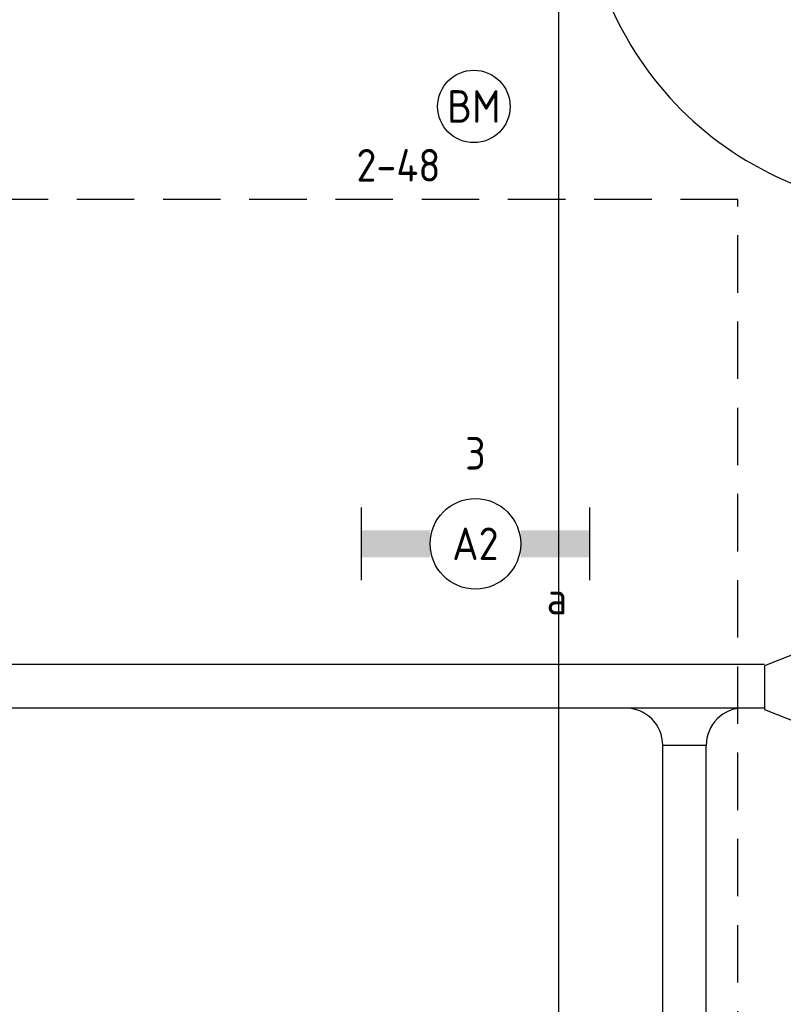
# Model space of a CAD drawing. Header units: millimetres. Extents: x -38031 to 110605, y -22066 to 88711.
# Tile 76 of 150: x 52871 to 54979, y 16680 to 19399. Entities that reach past the tile are written whole.
import ezdxf
from ezdxf.enums import TextEntityAlignment as Align

# ---------------------------------------------------------------- set-up
doc = ezdxf.new("R2010")
doc.units = ezdxf.units.MM
doc.header["$LTSCALE"] = 50
doc.set_wipeout_variables(frame=1)
doc.linetypes.add('HIDDEN2', pattern=[4.7625, 3.175, -1.5875])
doc.linetypes.add('STYLE_06', pattern=[1.04164, 0.625, -0.20828, 0.06943, -0.13893])
for name, color, linetype in [('AL$1A---_ALGEMEEN', 8, 'Continuous'), ('Bouwkundig', 8, 'Continuous'), ('EB6511--_ATTRIB', 2, 'Continuous'), ('EL6131--_KG', 3, 'Continuous'), ('EL6311--', 3, 'Continuous'), ('EL6511--', 3, 'Continuous'), ('LICHT_TEXT018', 1, 'Continuous'), ('stramien', 1, 'Continuous')]:
    doc.layers.add(name, color=color, linetype=linetype)
doc.styles.add('BURO-018', font='iso.shx', dxfattribs={"height": 90})
doc.styles.add('NORATT', font='isocp.shx')

# ---------------------------------------------------------------- blocks, each defined once
blk = doc.blocks.new('1115B6630')
at = {"color": 0}
for p, q in [((-6.3, 2), (-6.3, -2)), ((6.3, 2), (6.3, -2))]:
    blk.add_line(p, q, dxfattribs=at)
at = {"color": 0, "linetype": 'Continuous'}
blk.add_circle((0, 0), 2.5, dxfattribs=at)
at = {"color": 0}
for points in [[(-2.5, 0.75), (-6.3, 0.75), (-2.5, -0.75), (-6.3, -0.75)], [(2.5, 0.75), (6.3, 0.75), (2.5, -0.75), (6.3, -0.75)]]:
    blk.add_solid(points, dxfattribs=at)
at = {"color": 0, "linetype": 'Continuous', "style": 'BURO-018'}
for tag, p in [('E_GKAST', (0, 8)), ('E_GROEP', (0, 5)), ('E_SGROEP', (4.5, 5)), ('E_ARMCODE', (0, 0)), ('E_SLET', (4.5, -3))]:
    blk.add_attdef(tag, text='', height=1.8, dxfattribs=at).set_placement(p, align=Align.MIDDLE)
blk = doc.blocks.new('E-GK-GTC-783C')
at = {"color": 0, "linetype": 'Continuous'}
for p, q in [((-0.5, 60), (0.5, 60)), ((-0.5, -60), (0.5, -60))]:
    blk.add_line(p, q, dxfattribs=at)
blk = doc.blocks.new('E-GK-VLP-C87864')
at = {"color": 0, "linetype": 'Continuous'}
for p, q in [((0, 100), (0, -100)), ((100, 60), (0, 100)), ((100, -60), (100, 60)), ((0, -100), (100, -60))]:
    blk.add_line(p, q, dxfattribs=at)
blk = doc.blocks.new('32x_hout-mk 810s-p')
at = {"color": 0}
blk.add_wipeout([(-20.7, -1023), (-20.7, -11), (-110.7, -11), (-110.7, -1023)], dxfattribs=at).dxf.layer = 'AL$1A---_ALGEMEEN'
at = {"layer": 'AL$1A---_ALGEMEEN', "color": 0}
blk.add_lwpolyline([(-20.7, -1023), (-20.7, -11), (-110.7, -11), (-110.7, -1023)], close=True, dxfattribs=at)
at = {"color": 0}
for points in [[(-20.7, -67), (-20.7, 0), (-110.7, 0), (-110.7, -67)], [(-110.7, -967), (-20.7, -967), (-20.7, -1034), (-110.7, -1034)]]:
    blk.add_wipeout(points, dxfattribs=at).dxf.layer = 'AL$1A---_ALGEMEEN'
at = {"layer": 'AL$1A---_ALGEMEEN', "color": 0}
for points in [[(-20.7, -67), (-20.7, 0), (-110.7, 0), (-110.7, -67)], [(909, -74.8), (908.2, -97.6), (906.8, -120.4), (904.8, -143.2), (902.3, -165.8), (899.2, -188.5), (895.6, -211), (891.4, -233.4), (886.7, -255.8), (881.4, -278), (875.6, -300), (869.2, -322), (862.4, -343.7), (854.9, -365.3), (847, -386.7), (838.5, -407.9), (829.5, -428.9), (820, -449.6), (810, -470.1), (799.5, -490.4), (788.5, -510.4), (777, -530.1), (765, -549.5), (752.6, -568.7), (739.6, -587.5), (726.3, -606), (712.5, -624.2), (698.2, -642), (683.5, -659.5), (668.4, -676.5), (652.8, -693.3), (636.9, -709.6), (620.6, -725.5), (603.8, -741.1), (586.7, -756.2), (569.3, -770.9), (551.5, -785.2), (533.3, -799), (514.8, -812.4), (496, -825.3), (476.8, -837.7), (457.4, -849.7), (437.7, -861.2), (417.7, -872.2), (397.4, -882.7), (376.9, -892.7), (356.2, -902.2), (335.2, -911.2), (314, -919.7), (292.6, -927.6), (271, -935.1), (249.3, -942), (227.3, -948.3), (205.3, -954.1), (183.1, -959.4), (160.7, -964.1), (138.3, -968.3), (115.8, -971.9), (93.1, -975), (70.4, -977.5), (47.7, -979.5), (24.9, -980.9), (2.1, -981.7), (-20.7, -982), (-20.7, -52), (909.3, -52)], [(-110.7, -967), (-20.7, -967), (-20.7, -1034), (-110.7, -1034)]]:
    blk.add_lwpolyline(points, close=True, dxfattribs=at)
at = {"color": 0}
blk.add_wipeout([(-60.7, -52), (-20.7, -52), (-20.7, -982), (-60.7, -982)], dxfattribs=at).dxf.layer = 'AL$1A---_ALGEMEEN'
at = {"layer": 'AL$1A---_ALGEMEEN', "color": 0}
blk.add_lwpolyline([(-60.7, -52), (-20.7, -52), (-20.7, -982), (-60.7, -982)], close=True, dxfattribs=at)
blk = doc.blocks.new('serviceblok model B')
at = {"layer": 'AL$1A---_ALGEMEEN', "color": 0}
blk.add_blockref('32x_hout-mk 810s-p', (3750.3, 5335), dxfattribs=at)
blk = doc.blocks.new('200254 W 210e 19-03-2008')
at = {"layer": 'stramien', "linetype": 'STYLE_06', "ltscale": 50}
blk.add_line((20121.949, 2703.348), (20121.949, 4240.025), dxfattribs=at)
at = {"layer": 'AL$1A---_ALGEMEEN', "xscale": -0.02, "yscale": 0.02, "zscale": 0.02}
blk.add_blockref('serviceblok model B', (20216.449, 3306.445), dxfattribs=at)
blk = doc.blocks.new('E-GK-AH-78676767')
at = {"color": 0, "linetype": 'Continuous'}
blk.add_line((-60, 103), (60, 103), dxfattribs=at)
for centre, start, end in [((-163, 103), 270, 0), ((163, 103), 180, 270)]:
    blk.add_arc(centre, 103, start, end, dxfattribs=at)
blk = doc.blocks.new('E00123')
at = {"color": 0, "linetype": 'Continuous'}
blk.add_circle((0, 0), 2, dxfattribs=at)
at = {"color": 0, "linetype": 'Continuous', "style": 'BURO-018'}
for tag, p in [('E_TEXT1', (0, 4.5)), ('E_TEXT2', (0, 0))]:
    blk.add_attdef(tag, text='', height=1.8, dxfattribs=at).set_placement(p, align=Align.MIDDLE)
at = {"color": 0, "linetype": 'Continuous', "style": 'BURO-018', "flags": 1}
blk.add_attdef('E_MATCODE', (0, 0), '', height=1.8, dxfattribs=at)

msp = doc.modelspace()

# ---------------------------------------------------------------- block references
at = {"layer": 'Bouwkundig', "xscale": 50, "yscale": 50, "zscale": 50}
msp.add_blockref('200254 W 210e 19-03-2008', (-951737.5, -150797.3), dxfattribs=at)

# ---------------------------------------------------------------- next in the draw order: linework, layer by layer
at = {"layer": 'LICHT_TEXT018', "linetype": 'HIDDEN2'}
msp.add_lwpolyline([(51604.3, 15787.6), (54854.3, 15787.6), (54854.3, 18902.4), (51604.3, 18902.4)], close=True, dxfattribs=at)

# ---------------------------------------------------------------- next in the draw order: block references
at = {"layer": 'EL6131--_KG', "rotation": 180}
for name, p in [('E-GK-VLP-C87864', (55027.5, 17554.3)), ('E-GK-AH-78676767', (54706.5, 17498.2))]:
    msp.add_blockref(name, p, dxfattribs=at)
at = {"layer": 'EL6131--_KG'}
for p, xscale, rotation in [((49188.1, 17558.2), 11478.87509306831, 180), ((54706.5, 13964.8), 6860.712314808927, 90.00000000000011)]:
    msp.add_blockref('E-GK-GTC-783C', p, dxfattribs=dict(at, xscale=xscale, rotation=rotation))
at = {"layer": 'EL6311--'}
ref = msp.add_blockref('1115B6630', (54129.3, 17951.7), dxfattribs=dict(at, xscale=50, yscale=50, zscale=50))
ref.add_attrib('E_ARMCODE', 'A2', dxfattribs={"layer": '0', "color": 1, "linetype": 'Continuous', "height": 90, "style": 'BURO-018'}).set_placement((54129.3, 17951.7), align=Align.MIDDLE)
ref.add_attrib('E_SLET', 'a', dxfattribs={"layer": '0', "color": 1, "linetype": 'Continuous', "height": 90, "style": 'BURO-018'}).set_placement((54354.3, 17801.7), align=Align.MIDDLE)
ref.add_attrib('E_GROEP', '3', dxfattribs={"layer": '0', "color": 1, "linetype": 'Continuous', "height": 90, "style": 'BURO-018'}).set_placement((54129.3, 18201.7), align=Align.MIDDLE)
at = {"layer": 'EL6511--'}
ref = msp.add_blockref('E00123', (54125.1, 19159.5), dxfattribs=dict(at, xscale=50, yscale=50, zscale=50))
ref.add_attrib('E_TEXT2', 'BM', dxfattribs={"layer": 'EB6511--_ATTRIB', "color": 1, "linetype": 'Continuous', "height": 90, "style": 'NORATT'}).set_placement((54125.1, 19159.5), align=Align.MIDDLE)
ref.add_attrib('E_TEXT1', '2-48', dxfattribs={"layer": 'EB6511--_ATTRIB', "color": 1, "linetype": 'Continuous', "height": 90, "style": 'NORATT'}).set_placement((53916.8, 18997.2), align=Align.MIDDLE)

doc.saveas('drawing.dxf')
